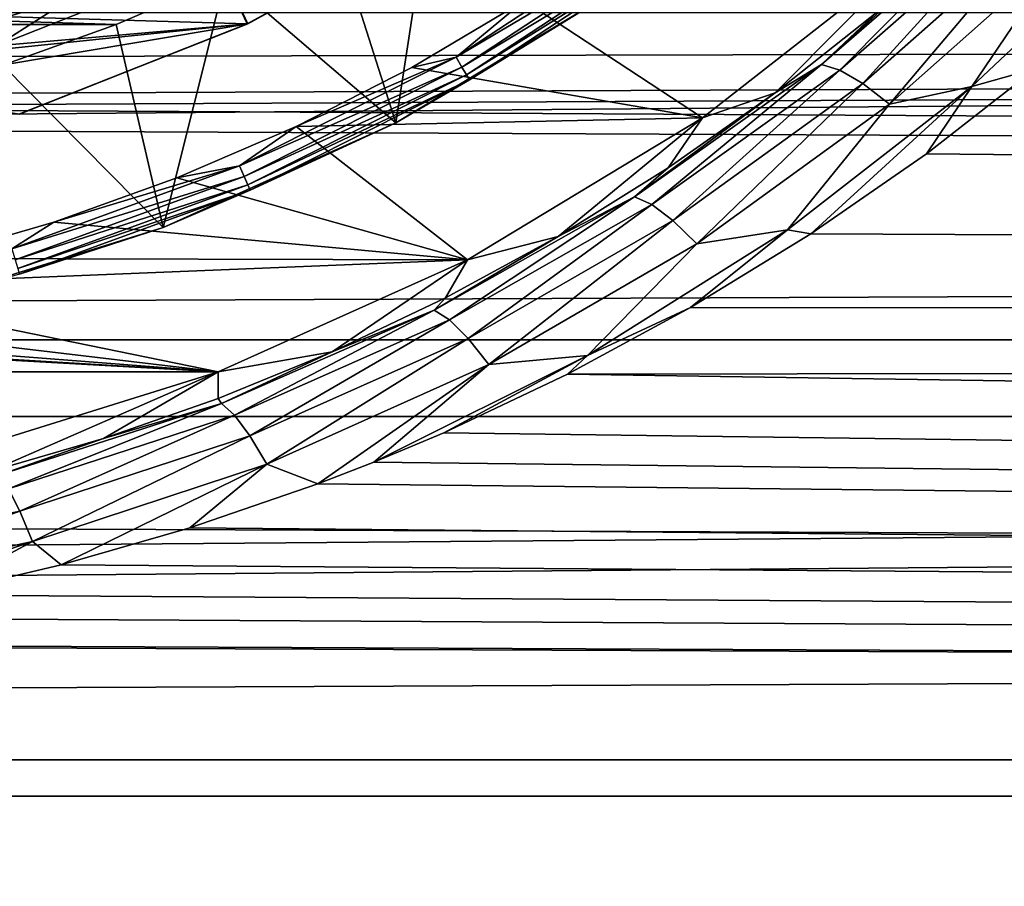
# Model space of a CAD drawing. Header units: metres. Extents: x -150 to 310, y -128 to 84.
# Tile 170 of 256: x 2.94 to 7.71, y -12.78 to -8.58. Entities that reach past the tile are written whole.
import ezdxf

# ---------------------------------------------------------------- set-up
doc = ezdxf.new("R2010")
doc.units = ezdxf.units.M
doc.layers.add('solid_26009703_SW0001', color=7, linetype='CONTINUOUS')
doc.layers.add('solid_26009703_SW0001_01', color=7, linetype='CONTINUOUS')

msp = doc.modelspace()

# ---------------------------------------------------------------- linework, layer by layer
at = {"layer": 'solid_26009703_SW0001'}
for points in [[(4.76352, -9.075868, -39), (4.454712, -8.106349, -40), (4.956254, -7.809503, -40)], [(4.76352, -9.075868, -39), (4.956254, -7.809503, -40), (5.822596, -8.435632, -39)], [(127.5, -7.988021, 21.568298), (-127.5, -7.988021, 21.568298), (-127.5, -10.129066, 20.649504)], [(127.5, -10.129066, 20.649504), (127.5, -7.988021, 21.568298), (-127.5, -10.129066, 20.649504)], [(5.091493, -8.020137, -27), (4.042653, -8.596284, -27), (3.830275, -8.143662, -27)], [(3.896594, -8.278817, -28), (4.045469, -8.595576, -28), (5.090206, -8.020546, -28)], [(4.045469, -8.595576, -28), (4.042653, -8.596284, -27), (5.091493, -8.020137, -27)], [(5.090206, -8.020546, -28), (4.045469, -8.595576, -28), (5.091493, -8.020137, -27)], [(6.828029, -8.793551, -21.768351), (7.57947, -8.108821, -22.293358), (7.663867, -8.067636, -22.094173)], [(6.828029, -8.793551, -21.768351), (7.663867, -8.067636, -22.094173), (6.917126, -8.820613, -21.567177)], [(7.663867, -8.067636, -22.094173), (7.755809, -8.085153, -21.89323), (6.917126, -8.820613, -21.567177)], [(4.76352, -9.075868, -39), (3.939127, -8.369319, -40), (4.454712, -8.106349, -40)], [(5.055902, -8.757078, -28.009789), (6.03835, -8.110912, -28.009789), (5.384902, -8.484894, -28)], [(6.071674, -8.155674, -28.038233), (6.03835, -8.110912, -28.009789), (5.055902, -8.757078, -28.009789)], [(6.828029, -8.793551, -21.768351), (7.100019, -8.536094, -22.102844), (7.57947, -8.108821, -22.293358)], [(6.917126, -8.820613, -21.567177), (7.755809, -8.085153, -21.89323), (7.028737, -8.885908, -21.387121)], [(7.755809, -8.085153, -21.89323), (7.873888, -8.138535, -21.713381), (7.028737, -8.885908, -21.387121)], [(4.042653, -8.596284, -27), (2.783, -8.5586, -27), (3.830275, -8.143662, -27)], [(5.083804, -8.805407, -28.038233), (6.071674, -8.155674, -28.038233), (5.055902, -8.757078, -28.009789)], [(6.09811, -8.191184, -28.082544), (6.071674, -8.155674, -28.038233), (5.083804, -8.805407, -28.038233)], [(7.028737, -8.885908, -21.387121), (7.873888, -8.138535, -21.713381), (7.157378, -8.986229, -21.23703)], [(7.873888, -8.138535, -21.713381), (8.012303, -8.225163, -21.563461), (7.157378, -8.986229, -21.23703)], [(7.556842, -8.900104, -21.218567), (8.374064, -8.127993, -21.534958), (7.867469, -8.812174, -21.244896)], [(8.012303, -8.225163, -21.563461), (8.374064, -8.127993, -21.534958), (7.556842, -8.900104, -21.218567)], [(5.105938, -8.843745, -28.082544), (6.09811, -8.191184, -28.082544), (5.083804, -8.805407, -28.038233)], [(6.115065, -8.213958, -28.138376), (6.09811, -8.191184, -28.082544), (5.105938, -8.843745, -28.082544)], [(5.120135, -8.868334, -28.138376), (6.115065, -8.213958, -28.138376), (5.105938, -8.843745, -28.082544)], [(5.120135, -8.868334, -28.138376), (5.822663, -8.435585, -28.200001), (6.115065, -8.213958, -28.138376)], [(5.384902, -8.484894, -28), (7.292643, -8.234692, -28), (6.249843, -9.051468, -28)], [(6.602239, -8.930608, -21.921906), (6.249843, -9.051468, -28), (7.292643, -8.234692, -28)], [(7.100019, -8.536094, -22.102844), (6.602239, -8.930608, -21.921906), (7.292643, -8.234692, -28)], [(7.157378, -8.986229, -21.23703), (8.012303, -8.225163, -21.563461), (7.556842, -8.900104, -21.218567)], [(2.122014, -8.60935, -27.882694), (3.144285, -8.290797, -27.882694), (2.106799, -8.547621, -27.799728)], [(3.173681, -8.368311, -27.946358), (3.144285, -8.290797, -27.882694), (2.122014, -8.60935, -27.882694)], [(3.896594, -8.278817, -28), (2.826677, -8.701911, -28), (4.045469, -8.595576, -28)], [(3.207923, -8.458599, -27.98637), (2.826677, -8.701911, -28), (3.896594, -8.278817, -28)], [(3.406358, -8.599495, -40), (-3.406358, -8.599495, -40), (-3.939127, -8.369319, -40)], [(3.939127, -8.369319, -40), (3.406358, -8.599495, -40), (-3.939127, -8.369319, -40)], [(2.141854, -8.689841, -27.946358), (3.173681, -8.368311, -27.946358), (2.122014, -8.60935, -27.882694)], [(3.207923, -8.458599, -27.98637), (3.173681, -8.368311, -27.946358), (2.141854, -8.689841, -27.946358)], [(3.634785, -9.583884, -39), (3.406358, -8.599495, -40), (3.939127, -8.369319, -40)], [(3.634785, -9.583884, -39), (3.939127, -8.369319, -40), (4.76352, -9.075868, -39)], [(2.781153, -8.559508, -21.711325), (2.079801, -8.756378, -19.087322), (3.102091, -8.448493, -19.22558)], [(5.822596, -8.435632, -39), (5.822663, -8.435585, -28.200001), (4.763412, -9.075925, -28.200001)], [(5.120135, -8.868334, -28.138376), (4.763412, -9.075925, -28.200001), (5.822663, -8.435585, -28.200001)], [(4.76352, -9.075868, -39), (5.822596, -8.435632, -39), (4.763412, -9.075925, -28.200001)], [(2.164963, -8.783598, -27.98637), (3.207923, -8.458599, -27.98637), (2.141854, -8.689841, -27.946358)], [(2.164963, -8.783598, -27.98637), (2.826677, -8.701911, -28), (3.207923, -8.458599, -27.98637)], [(4.839894, -8.807472, -28), (5.384902, -8.484894, -28), (6.249843, -9.051468, -28)], [(5.055902, -8.757078, -28.009789), (5.384902, -8.484894, -28), (4.839894, -8.807472, -28)], [(97.199997, -9.5338, 18.711138), (-128, -10.501361, 18.185108), (-128, -8.539556, 19.185148)], [(97.199997, -8.54147, 19.184454), (97.199997, -9.5338, 18.711138), (-128, -8.539556, 19.185148)], [(6.828029, -8.793551, -21.768351), (6.602239, -8.930608, -21.921906), (7.100019, -8.536094, -22.102844)], [(4.042653, -8.596284, -27), (1.684492, -8.840482, -27), (2.783, -8.5586, -27)], [(1.716116, -8.987469, -28), (2.934681, -9.034811, -28), (4.045469, -8.595576, -28)], [(2.826677, -8.701911, -28), (1.716116, -8.987469, -28), (4.045469, -8.595576, -28)], [(4.045469, -8.595576, -28), (2.934681, -9.034811, -28), (4.042653, -8.596284, -27)], [(3.406358, -8.599495, -40), (2.857472, -8.797032, -40), (-3.406358, -8.599495, -40)], [(4.042653, -8.596284, -27), (2.937284, -9.034185, -27), (1.684492, -8.840482, -27)], [(3.634785, -9.583884, -39), (2.857472, -8.797032, -40), (3.406358, -8.599495, -40)], [(2.934681, -9.034811, -28), (2.937284, -9.034185, -27), (4.042653, -8.596284, -27)], [(4.005081, -9.284821, -28.009789), (5.055902, -8.757078, -28.009789), (4.27968, -9.093215, -28)], [(5.083804, -8.805407, -28.038233), (5.055902, -8.757078, -28.009789), (4.005081, -9.284821, -28.009789)], [(5.055902, -8.757078, -28.009789), (4.839894, -8.807472, -28), (4.27968, -9.093215, -28)], [(2.452938, -9.952166, -39), (2.857472, -8.797032, -40), (3.634785, -9.583884, -39)], [(4.027184, -9.336061, -28.038233), (5.083804, -8.805407, -28.038233), (4.005081, -9.284821, -28.009789)], [(5.105938, -8.843745, -28.082544), (5.083804, -8.805407, -28.038233), (4.027184, -9.336061, -28.038233)], [(4.27968, -9.093215, -28), (4.839894, -8.807472, -28), (6.249843, -9.051468, -28)], [(5.921156, -9.434529, -21.453535), (6.602239, -8.930608, -21.921906), (6.828029, -8.793551, -21.768351)], [(5.921156, -9.434529, -21.453535), (6.828029, -8.793551, -21.768351), (6.004645, -9.471862, -21.251606)], [(6.828029, -8.793551, -21.768351), (6.917126, -8.820613, -21.567177), (6.004645, -9.471862, -21.251606)], [(6.004645, -9.471862, -21.251606), (6.917126, -8.820613, -21.567177), (6.106988, -9.549319, -21.070869)], [(6.917126, -8.820613, -21.567177), (7.028737, -8.885908, -21.387121), (6.106988, -9.549319, -21.070869)], [(7.556842, -8.900104, -21.218567), (7.867469, -8.812174, -21.244896), (7.336157, -9.227132, -21.067986)], [(4.044718, -9.37671, -28.082544), (5.105938, -8.843745, -28.082544), (4.027184, -9.336061, -28.038233)], [(5.120135, -8.868334, -28.138376), (5.105938, -8.843745, -28.082544), (4.044718, -9.37671, -28.082544)], [(4.055964, -9.402781, -28.138376), (5.120135, -8.868334, -28.138376), (4.044718, -9.37671, -28.082544)], [(4.055964, -9.402781, -28.138376), (4.763412, -9.075925, -28.200001), (5.120135, -8.868334, -28.138376)], [(6.106988, -9.549319, -21.070869), (7.028737, -8.885908, -21.387121), (6.223156, -9.663095, -20.920208)], [(7.028737, -8.885908, -21.387121), (7.157378, -8.986229, -21.23703), (6.223156, -9.663095, -20.920208)], [(6.661907, -9.594765, -20.907421), (7.556842, -8.900104, -21.218567), (6.775514, -9.614445, -20.894077)], [(7.157378, -8.986229, -21.23703), (7.556842, -8.900104, -21.218567), (6.661907, -9.594765, -20.907421)], [(7.556842, -8.900104, -21.218567), (7.336157, -9.227132, -21.067986), (6.775514, -9.614445, -20.894077)], [(5.921156, -9.434529, -21.453535), (6.084366, -9.294912, -21.742411), (6.602239, -8.930608, -21.921906)], [(6.602239, -8.930608, -21.921906), (6.084366, -9.294912, -21.742411), (6.249843, -9.051468, -28)], [(6.223156, -9.663095, -20.920208), (7.157378, -8.986229, -21.23703), (6.661907, -9.594765, -20.907421)], [(4.27968, -9.093215, -28), (6.249843, -9.051468, -28), (5.110215, -9.74073, -28)], [(5.549913, -9.627101, -21.567884), (5.110215, -9.74073, -28), (6.249843, -9.051468, -28)], [(6.084366, -9.294912, -21.742411), (5.549913, -9.627101, -21.567884), (6.249843, -9.051468, -28)], [(3.634785, -9.583884, -39), (4.763412, -9.075925, -28.200001), (3.6347, -9.583917, -28.200001)], [(4.055964, -9.402781, -28.138376), (3.6347, -9.583917, -28.200001), (4.763412, -9.075925, -28.200001)], [(3.634785, -9.583884, -39), (4.76352, -9.075868, -39), (4.763412, -9.075925, -28.200001)], [(3.70087, -9.343287, -28), (4.27968, -9.093215, -28), (5.110215, -9.74073, -28)], [(4.005081, -9.284821, -28.009789), (4.27968, -9.093215, -28), (3.70087, -9.343287, -28)], [(2.900098, -9.687001, -28.009789), (4.005081, -9.284821, -28.009789), (3.104583, -9.557878, -28)], [(4.027184, -9.336061, -28.038233), (4.005081, -9.284821, -28.009789), (2.900098, -9.687001, -28.009789)], [(4.005081, -9.284821, -28.009789), (3.70087, -9.343287, -28), (3.104583, -9.557878, -28)], [(5.921156, -9.434529, -21.453535), (5.549913, -9.627101, -21.567884), (6.084366, -9.294912, -21.742411)], [(2.916103, -9.740461, -28.038233), (4.027184, -9.336061, -28.038233), (2.900098, -9.687001, -28.009789)], [(4.044718, -9.37671, -28.082544), (4.027184, -9.336061, -28.038233), (2.916103, -9.740461, -28.038233)], [(3.104583, -9.557878, -28), (3.70087, -9.343287, -28), (5.110215, -9.74073, -28)], [(2.928799, -9.782871, -28.082544), (4.044718, -9.37671, -28.082544), (2.916103, -9.740461, -28.038233)], [(4.055964, -9.402781, -28.138376), (4.044718, -9.37671, -28.082544), (2.928799, -9.782871, -28.082544)], [(2.936942, -9.810071, -28.138376), (4.055964, -9.402781, -28.138376), (2.928799, -9.782871, -28.082544)], [(2.936942, -9.810071, -28.138376), (3.6347, -9.583917, -28.200001), (4.055964, -9.402781, -28.138376)], [(4.948731, -9.984612, -21.162361), (5.549913, -9.627101, -21.567884), (5.921156, -9.434529, -21.453535)], [(4.948731, -9.984612, -21.162361), (5.921156, -9.434529, -21.453535), (5.02351, -10.032346, -20.959213)], [(5.921156, -9.434529, -21.453535), (6.004645, -9.471862, -21.251606), (5.02351, -10.032346, -20.959213)], [(5.02351, -10.032346, -20.959213), (6.004645, -9.471862, -21.251606), (5.113508, -10.121655, -20.777382)], [(6.004645, -9.471862, -21.251606), (6.106988, -9.549319, -21.070869), (5.113508, -10.121655, -20.777382)], [(97.199997, -10.5, -18.186533), (97.199997, -9.5338, -18.711138), (-128, -10.501361, -18.185108)], [(97.199997, -9.5338, 18.711138), (97.199997, -10.5, 18.186533), (-128, -10.501361, 18.185108)], [(5.113508, -10.121655, -20.777382), (6.106988, -9.549319, -21.070869), (5.214305, -10.248154, -20.625799)], [(6.106988, -9.549319, -21.070869), (6.223156, -9.663095, -20.920208), (5.214305, -10.248154, -20.625799)], [(2.452938, -9.952166, -39), (3.634785, -9.583884, -39), (2.452985, -9.952154, -28.200001)], [(3.634785, -9.583884, -39), (3.6347, -9.583917, -28.200001), (2.452985, -9.952154, -28.200001)], [(2.936942, -9.810071, -28.138376), (2.452985, -9.952154, -28.200001), (3.6347, -9.583917, -28.200001)], [(2.497835, -9.734536, -28), (3.104583, -9.557878, -28), (5.110215, -9.74073, -28)], [(2.900098, -9.687001, -28.009789), (3.104583, -9.557878, -28), (2.497835, -9.734536, -28)], [(5.693158, -10.204891, -20.613129), (6.661907, -9.594765, -20.907421), (6.191768, -9.97223, -20.7257)], [(6.223156, -9.663095, -20.920208), (6.661907, -9.594765, -20.907421), (5.693158, -10.204891, -20.613129)], [(6.661907, -9.594765, -20.907421), (6.775514, -9.614445, -20.894077), (6.191768, -9.97223, -20.7257)], [(4.948731, -9.984612, -21.162361), (5.004536, -9.924732, -21.405306), (5.549913, -9.627101, -21.567884)], [(5.549913, -9.627101, -21.567884), (5.004536, -9.924732, -21.405306), (5.110215, -9.74073, -28)], [(5.214305, -10.248154, -20.625799), (6.223156, -9.663095, -20.920208), (5.693158, -10.204891, -20.613129)], [(1.884852, -9.871493, -28), (2.497835, -9.734536, -28), (5.110215, -9.74073, -28)], [(1.884852, -9.871493, -28), (5.110215, -9.74073, -28), (3.901508, -10.284231, -28)], [(4.454154, -10.186371, -21.26112), (3.901508, -10.284231, -28), (5.110215, -9.74073, -28)], [(5.004536, -9.924732, -21.405306), (4.454154, -10.186371, -21.26112), (5.110215, -9.74073, -28)], [(1.260085, -9.970109, -28), (1.884852, -9.871493, -28), (3.901508, -10.284231, -28)], [(4.948731, -9.984612, -21.162361), (4.454154, -10.186371, -21.26112), (5.004536, -9.924732, -21.405306)], [(0.629339, -10.029888, -28), (1.260085, -9.970109, -28), (3.901508, -10.284231, -28)], [(5.693158, -10.204891, -20.613129), (6.191768, -9.97223, -20.7257), (5.595169, -10.295517, -20.56702)], [(3.917719, -10.437095, -20.907755), (4.454154, -10.186371, -21.26112), (4.948731, -9.984612, -21.162361)], [(3.917719, -10.437095, -20.907755), (4.948731, -9.984612, -21.162361), (3.980538, -10.494635, -20.703102)], [(4.948731, -9.984612, -21.162361), (5.02351, -10.032346, -20.959213), (3.980538, -10.494635, -20.703102)], [(-0.629339, -10.029888, -28), (3.901508, -10.284231, -28), (-3.901508, -10.284231, -28)], [(-0.629339, -10.029888, -28), (0, -10.05, -28), (3.901508, -10.284231, -28)], [(0, -10.05, -28), (0.629339, -10.029888, -28), (3.901508, -10.284231, -28)], [(3.980538, -10.494635, -20.703102), (5.02351, -10.032346, -20.959213), (4.055017, -10.59481, -20.519915)], [(5.02351, -10.032346, -20.959213), (5.113508, -10.121655, -20.777382), (4.055017, -10.59481, -20.519915)], [(4.055017, -10.59481, -20.519915), (5.113508, -10.121655, -20.777382), (4.137498, -10.732698, -20.367197)], [(5.113508, -10.121655, -20.777382), (5.214305, -10.248154, -20.625799), (4.137498, -10.732698, -20.367197)], [(127.5, -10.129066, 20.649504), (-127.5, -10.129066, 20.649504), (-127.5, -12.166172, 19.518818)], [(127.5, -12.166172, 19.518818), (127.5, -10.129066, 20.649504), (-127.5, -12.166172, 19.518818)], [(4.454154, -10.186371, -21.26112), (3.901153, -10.413112, -21.131681), (3.901508, -10.284231, -28)], [(3.917719, -10.437095, -20.907755), (3.901153, -10.413112, -21.131681), (4.454154, -10.186371, -21.26112)], [(5.693158, -10.204891, -20.613129), (4.995039, -10.579823, -20.422228), (4.656889, -10.72198, -20.347952)], [(5.214305, -10.248154, -20.625799), (5.693158, -10.204891, -20.613129), (4.656889, -10.72198, -20.347952)], [(5.693158, -10.204891, -20.613129), (5.595169, -10.295517, -20.56702), (4.995039, -10.579823, -20.422228)], [(4.137498, -10.732698, -20.367197), (5.214305, -10.248154, -20.625799), (4.384437, -10.827655, -20.291916)], [(5.214305, -10.248154, -20.625799), (4.656889, -10.72198, -20.347952), (4.384437, -10.827655, -20.291916)], [(3.901508, -10.284231, -28), (2.63125, -10.680607, -28), (-3.901508, -10.284231, -28)], [(2.788503, -10.768444, -20.917273), (2.63125, -10.680607, -28), (3.901508, -10.284231, -28)], [(3.345797, -10.606711, -21.016302), (2.788503, -10.768444, -20.917273), (3.901508, -10.284231, -28)], [(3.901153, -10.413112, -21.131681), (3.345797, -10.606711, -21.016302), (3.901508, -10.284231, -28)], [(2.836334, -10.784896, -20.702658), (3.345797, -10.606711, -21.016302), (3.917719, -10.437095, -20.907755)], [(2.836334, -10.784896, -20.702658), (3.917719, -10.437095, -20.907755), (2.884005, -10.850853, -20.496471)], [(3.917719, -10.437095, -20.907755), (3.980538, -10.494635, -20.703102), (2.884005, -10.850853, -20.496471)], [(3.917719, -10.437095, -20.907755), (3.345797, -10.606711, -21.016302), (3.901153, -10.413112, -21.131681)], [(97.199997, -10.5, -18.186533), (-128, -10.501361, -18.185108), (-128, -12.341079, -16.990728)], [(97.199997, -11.43742, -17.612082), (97.199997, -10.5, -18.186533), (-128, -12.341079, -16.990728)], [(97.199997, -10.5, 18.186533), (97.199997, -11.43742, 17.612082), (-128, -10.501361, 18.185108)], [(97.199997, -11.43742, 17.612082), (-128, -12.341079, 16.990728), (-128, -10.501361, 18.185108)], [(2.884005, -10.850853, -20.496471), (3.980538, -10.494635, -20.703102), (2.939883, -10.960165, -20.311905)], [(3.980538, -10.494635, -20.703102), (4.055017, -10.59481, -20.519915), (2.939883, -10.960165, -20.311905)], [(2.939883, -10.960165, -20.311905), (4.055017, -10.59481, -20.519915), (3.001222, -11.107461, -20.15803)], [(4.055017, -10.59481, -20.519915), (4.137498, -10.732698, -20.367197), (3.001222, -11.107461, -20.15803)], [(2.836334, -10.784896, -20.702658), (2.788503, -10.768444, -20.917273), (3.345797, -10.606711, -21.016302)], [(3.001222, -11.107461, -20.15803), (4.137498, -10.732698, -20.367197), (3.139138, -11.220705, -20.077246)], [(4.137498, -10.732698, -20.367197), (3.763836, -11.041144, -20.17655), (3.139138, -11.220705, -20.077246)], [(4.137498, -10.732698, -20.367197), (4.384437, -10.827655, -20.291916), (3.763836, -11.041144, -20.17655)], [(2.884005, -10.850853, -20.496471), (2.939883, -10.960165, -20.311905), (1.780555, -11.209501, -20.165054)], [(1.780555, -11.209501, -20.165054), (2.939883, -10.960165, -20.311905), (1.818389, -11.363548, -20.010212)], [(2.939883, -10.960165, -20.311905), (3.001222, -11.107461, -20.15803), (1.818389, -11.363548, -20.010212)], [(1.818389, -11.363548, -20.010212), (3.001222, -11.107461, -20.15803), (1.893651, -11.478976, -19.930708)], [(3.001222, -11.107461, -20.15803), (2.516146, -11.366676, -19.994967), (1.893651, -11.478976, -19.930708)], [(3.001222, -11.107461, -20.15803), (3.139138, -11.220705, -20.077246), (2.516146, -11.366676, -19.994967)], [(97.199997, -12.343491, -16.989357), (97.199997, -11.43742, -17.612082), (-128, -12.341079, -16.990728)], [(97.199997, -11.43742, 17.612082), (97.199997, -12.343491, 16.989357), (-128, -12.341079, 16.990728)], [(-0.603304, -11.607704, -19.856012), (127.5, -12.166172, -19.518818), (-127.5, -12.166172, -19.518818)], [(127.5, -12.166172, 19.518818), (-127.5, -12.166172, 19.518818), (-127.5, -14.078438, 18.187841)], [(127.5, -14.078438, 18.187841), (127.5, -12.166172, 19.518818), (-127.5, -14.078438, 18.187841)], [(97.199997, -12.343491, -16.989357), (-128, -12.341079, -16.990728), (-128, -14.053188, -15.604132)], [(97.199997, -13.215728, 16.320065), (-128, -14.053188, 15.604132), (-128, -12.341079, 16.990728)], [(97.199997, -12.343491, 16.989357), (97.199997, -13.215728, 16.320065), (-128, -12.341079, 16.990728)], [(97.199997, -13.215728, -16.320065), (97.199997, -12.343491, -16.989357), (-128, -14.053188, -15.604132)]]:
    msp.add_3dface(points, dxfattribs=at)
at = {"layer": 'solid_26009703_SW0001_01'}
for points in [[(3.102091, -8.448493, -19.22558), (2.079801, -8.756378, -19.087322), (97.199997, -8.54147, -19.184454)], [(0.000206, -9.000516, -18.973421), (97.199997, -9.5338, -18.711138), (97.199997, -8.54147, -19.184454)], [(1.041559, -8.939528, -19.002234), (0.000206, -9.000516, -18.973421), (97.199997, -8.54147, -19.184454)], [(2.079801, -8.756378, -19.087322), (1.041559, -8.939528, -19.002234), (97.199997, -8.54147, -19.184454)], [(7.336157, -9.227132, -21.067986), (7.867469, -8.812174, -21.244896), (127.5, -10.129066, -20.649504)], [(0.000206, -9.000516, -18.973421), (-128, -10.501361, -18.185108), (97.199997, -9.5338, -18.711138)], [(6.775514, -9.614445, -20.894077), (7.336157, -9.227132, -21.067986), (127.5, -10.129066, -20.649504)], [(6.191768, -9.97223, -20.7257), (6.775514, -9.614445, -20.894077), (127.5, -10.129066, -20.649504)], [(5.595169, -10.295517, -20.56702), (6.191768, -9.97223, -20.7257), (127.5, -10.129066, -20.649504)], [(5.595169, -10.295517, -20.56702), (127.5, -10.129066, -20.649504), (127.5, -12.166172, -19.518818)], [(4.995039, -10.579823, -20.422228), (5.595169, -10.295517, -20.56702), (127.5, -12.166172, -19.518818)], [(4.656889, -10.72198, -20.347952), (4.995039, -10.579823, -20.422228), (127.5, -12.166172, -19.518818)], [(4.384437, -10.827655, -20.291916), (4.656889, -10.72198, -20.347952), (127.5, -12.166172, -19.518818)], [(3.763836, -11.041144, -20.17655), (4.384437, -10.827655, -20.291916), (127.5, -12.166172, -19.518818)], [(3.139138, -11.220705, -20.077246), (3.763836, -11.041144, -20.17655), (127.5, -12.166172, -19.518818)], [(2.516146, -11.366676, -19.994967), (3.139138, -11.220705, -20.077246), (127.5, -12.166172, -19.518818)], [(1.893651, -11.478976, -19.930708), (2.516146, -11.366676, -19.994967), (127.5, -12.166172, -19.518818)], [(0.645071, -11.605609, -19.857237), (1.893651, -11.478976, -19.930708), (127.5, -12.166172, -19.518818)], [(-0.603304, -11.607704, -19.856012), (0.645071, -11.605609, -19.857237), (127.5, -12.166172, -19.518818)], [(-127.5, -12.166172, -19.518818), (127.5, -12.166172, -19.518818), (127.5, -14.078438, -18.187841)], [(-127.5, -14.078438, -18.187841), (-127.5, -12.166172, -19.518818), (127.5, -14.078438, -18.187841)]]:
    msp.add_3dface(points, dxfattribs=at)

doc.saveas('drawing.dxf')
